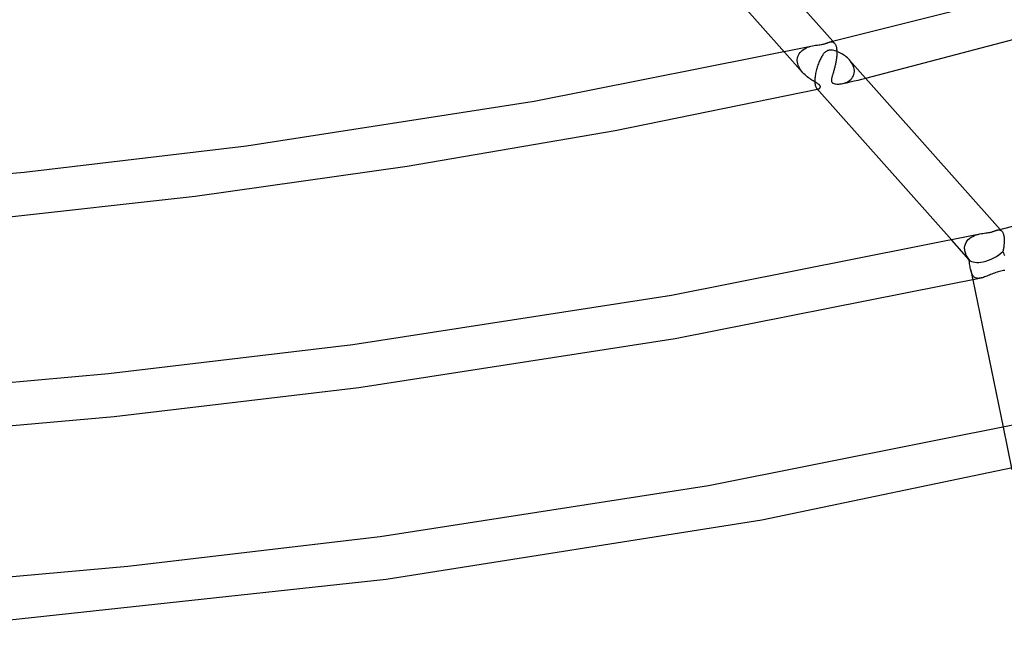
# Model space of a CAD drawing. Header units: millimetres. Extents: x -657 to 657, y -323 to 528.
# Tile 65 of 131: x 72 to 163, y 111 to 167. Entities that reach past the tile are written whole.
import ezdxf

# ---------------------------------------------------------------- set-up
doc = ezdxf.new("R2010")
doc.units = ezdxf.units.MM
doc.layers.add('HIDDEN', color=7, linetype='Continuous')
doc.layers.add('THICK', color=7, linetype='Continuous')

msp = doc.modelspace()

# ---------------------------------------------------------------- linework, layer by layer
at = {"layer": 'HIDDEN'}
for p, q in [((144.739, 164.56), (144.881, 164.611)), ((144.881, 164.611), (145.028, 164.655)), ((145.028, 164.655), (145.178, 164.691)), ((146.804, 165.053), (146.847, 165.062)), ((146.847, 165.062), (146.89, 165.067)), ((146.89, 165.067), (146.932, 165.07)), ((146.932, 165.07), (146.973, 165.068)), ((146.973, 165.068), (147.013, 165.063)), ((147.013, 165.063), (147.052, 165.054)), ((147.052, 165.054), (147.089, 165.041)), ((147.225, 164.942), (147.072, 165.113)), ((147.089, 165.041), (147.125, 165.024)), ((147.125, 165.024), (147.16, 165.001)), ((147.16, 165.001), (147.193, 164.975)), ((147.193, 164.975), (147.224, 164.943)), ((147.224, 164.943), (147.254, 164.906)), ((147.254, 164.906), (147.282, 164.864)), ((147.282, 164.864), (147.309, 164.816)), ((147.309, 164.816), (147.333, 164.763)), ((147.333, 164.763), (147.355, 164.705)), ((147.355, 164.705), (147.375, 164.641)), ((147.375, 164.641), (147.392, 164.571)), ((144.296, 162.217), (142.595, 164.126)), ((143.801, 163.572), (143.836, 163.71)), ((143.836, 163.71), (143.887, 163.841)), ((143.887, 163.841), (143.955, 163.963)), ((143.955, 163.963), (144.036, 164.076)), ((144.036, 164.076), (144.13, 164.179)), ((144.13, 164.179), (144.235, 164.274)), ((144.235, 164.274), (144.349, 164.359)), ((144.349, 164.359), (144.472, 164.434)), ((144.472, 164.434), (144.603, 164.502)), ((144.603, 164.502), (144.739, 164.56)), ((147.392, 164.571), (147.407, 164.496)), ((147.407, 164.496), (147.419, 164.416)), ((147.423, 163.745), (147.415, 163.66)), ((147.419, 164.416), (147.428, 164.331)), ((147.43, 163.83), (147.423, 163.745)), ((147.428, 164.331), (147.434, 164.242)), ((147.434, 163.913), (147.43, 163.83)), ((147.434, 164.242), (147.435, 164.227)), ((147.437, 163.995), (147.434, 163.913)), ((147.435, 164.227), (147.436, 164.213)), ((147.436, 164.213), (147.436, 164.199)), ((147.436, 164.199), (147.437, 164.184)), ((147.437, 164.184), (147.437, 164.169)), ((147.437, 164.169), (147.438, 164.155)), ((147.438, 164.076), (147.437, 163.995)), ((147.438, 164.155), (147.438, 164.076)), ((143.783, 163.4), (143.784, 163.415)), ((143.783, 163.385), (143.783, 163.4)), ((143.783, 163.371), (143.783, 163.385)), ((143.783, 163.356), (143.783, 163.371)), ((143.783, 163.341), (143.783, 163.356)), ((143.796, 163.193), (143.783, 163.341)), ((143.784, 163.415), (143.785, 163.429)), ((143.785, 163.429), (143.801, 163.572)), ((143.825, 163.045), (143.796, 163.193)), ((143.871, 162.898), (143.825, 163.045)), ((143.933, 162.752), (143.871, 162.898)), ((147.265, 162.806), (147.245, 162.724)), ((147.284, 162.888), (147.265, 162.806)), ((147.303, 162.972), (147.284, 162.888)), ((147.321, 163.056), (147.303, 162.972)), ((147.338, 163.141), (147.321, 163.056)), ((147.354, 163.227), (147.338, 163.141)), ((147.368, 163.313), (147.354, 163.227)), ((147.382, 163.4), (147.368, 163.313)), ((147.395, 163.486), (147.382, 163.4)), ((147.406, 163.573), (147.395, 163.486)), ((147.415, 163.66), (147.406, 163.573)), ((148.711, 163.266), (148.604, 163.393)), ((148.806, 163.132), (148.711, 163.266)), ((148.888, 162.994), (148.806, 163.132)), ((148.957, 162.851), (148.888, 162.994)), ((149.009, 162.706), (148.957, 162.851)), ((144.008, 162.61), (143.933, 162.752)), ((144.095, 162.473), (144.008, 162.61)), ((144.192, 162.34), (144.095, 162.473)), ((144.298, 162.214), (144.192, 162.34)), ((144.397, 162.109), (144.298, 162.214)), ((144.499, 162.009), (144.397, 162.109)), ((144.604, 161.916), (144.499, 162.009)), ((144.711, 161.827), (144.604, 161.916)), ((147.017, 161.92), (146.999, 161.86)), ((147.035, 161.983), (147.017, 161.92)), ((147.055, 162.049), (147.035, 161.983)), ((147.075, 162.117), (147.055, 162.049)), ((147.096, 162.188), (147.075, 162.117)), ((147.118, 162.26), (147.096, 162.188)), ((147.139, 162.334), (147.118, 162.26)), ((147.161, 162.41), (147.139, 162.334)), ((147.182, 162.487), (147.161, 162.41)), ((147.204, 162.565), (147.182, 162.487)), ((147.225, 162.644), (147.204, 162.565)), ((147.245, 162.724), (147.225, 162.644)), ((148.898, 161.799), (148.966, 161.919)), ((148.966, 161.919), (149.016, 162.048)), ((149.044, 162.56), (149.009, 162.706)), ((149.016, 162.048), (149.049, 162.186)), ((149.061, 162.415), (149.044, 162.56)), ((149.049, 162.186), (149.062, 162.33)), ((149.062, 162.4), (149.061, 162.415)), ((149.062, 162.386), (149.062, 162.4)), ((149.063, 162.372), (149.062, 162.386)), ((149.062, 162.33), (149.063, 162.344)), ((149.063, 162.358), (149.063, 162.372)), ((149.063, 162.344), (149.063, 162.358)), ((144.82, 161.744), (144.711, 161.827)), ((144.928, 161.666), (144.82, 161.744)), ((145.035, 161.593), (144.928, 161.666)), ((145.14, 161.525), (145.035, 161.593)), ((145.242, 161.462), (145.14, 161.525)), ((145.34, 161.403), (145.242, 161.462)), ((145.433, 161.348), (145.34, 161.403)), ((145.52, 161.297), (145.433, 161.348)), ((145.6, 161.25), (145.52, 161.297)), ((145.667, 161.208), (145.6, 161.25)), ((145.722, 161.172), (145.667, 161.208)), ((145.764, 161.141), (145.722, 161.172)), ((145.798, 161.114), (145.764, 161.141)), ((145.827, 161.089), (145.798, 161.114)), ((145.851, 161.064), (145.827, 161.089)), ((145.872, 161.04), (145.851, 161.064)), ((145.888, 161.015), (145.872, 161.04)), ((145.901, 160.991), (145.888, 161.015)), ((145.911, 160.964), (145.901, 160.991)), ((145.916, 160.935), (145.911, 160.964)), ((146.935, 161.558), (146.932, 161.514)), ((146.932, 161.514), (146.934, 161.471)), ((146.934, 161.471), (146.939, 161.43)), ((146.94, 161.602), (146.935, 161.558)), ((146.939, 161.43), (146.95, 161.39)), ((146.948, 161.647), (146.94, 161.602)), ((146.958, 161.696), (146.948, 161.647)), ((146.95, 161.39), (146.968, 161.353)), ((146.97, 161.748), (146.958, 161.696)), ((146.968, 161.353), (146.991, 161.32)), ((146.984, 161.802), (146.97, 161.748)), ((146.999, 161.86), (146.984, 161.802)), ((146.991, 161.32), (147.021, 161.29)), ((147.021, 161.29), (147.058, 161.263)), ((147.058, 161.263), (147.105, 161.237)), ((147.105, 161.237), (147.165, 161.214)), ((147.165, 161.214), (147.24, 161.194)), ((147.24, 161.194), (147.328, 161.178)), ((147.328, 161.178), (147.425, 161.169)), ((147.425, 161.169), (147.528, 161.166)), ((147.528, 161.166), (147.637, 161.169)), ((147.637, 161.169), (147.749, 161.178)), ((147.749, 161.178), (147.866, 161.195)), ((147.866, 161.195), (147.995, 161.221)), ((147.967, 161.215), (148.324, 161.295)), ((147.995, 161.221), (148.124, 161.257)), ((148.124, 161.257), (148.253, 161.302)), ((148.253, 161.302), (148.38, 161.358)), ((148.324, 161.295), (148.682, 161.376)), ((148.38, 161.358), (148.502, 161.425)), ((148.502, 161.425), (148.617, 161.503)), ((148.617, 161.503), (148.722, 161.591)), ((148.682, 161.376), (149.039, 161.457)), ((148.722, 161.591), (148.817, 161.69)), ((148.817, 161.69), (148.898, 161.799)), ((149.039, 161.457), (149.397, 161.538)), ((149.397, 161.538), (149.754, 161.619)), ((149.754, 161.619), (150.111, 161.701)), ((145.565, 160.791), (145.597, 160.761)), ((145.597, 160.761), (145.63, 160.739)), ((145.63, 160.739), (145.664, 160.725)), ((145.648, 160.699), (145.666, 160.703)), ((145.664, 160.725), (145.698, 160.718)), ((145.666, 160.703), (145.683, 160.706)), ((145.683, 160.706), (145.7, 160.71)), ((145.698, 160.718), (145.733, 160.719)), ((145.7, 160.71), (145.718, 160.714)), ((145.718, 160.714), (145.735, 160.718)), ((145.733, 160.719), (145.767, 160.726)), ((145.735, 160.718), (145.752, 160.722)), ((145.767, 160.726), (145.8, 160.739)), ((145.8, 160.739), (145.83, 160.758)), ((145.83, 160.758), (145.857, 160.781)), ((145.857, 160.781), (145.88, 160.808)), ((145.88, 160.808), (145.898, 160.838)), ((145.898, 160.838), (145.911, 160.871)), ((145.911, 160.871), (145.917, 160.904)), ((145.917, 160.904), (145.916, 160.935)), ((160.475, 147.295), (160.639, 147.335)), ((162.26, 147.696), (162.3, 147.704)), ((162.3, 147.704), (162.339, 147.709)), ((162.339, 147.709), (162.378, 147.712)), ((162.378, 147.712), (162.416, 147.712)), ((162.416, 147.712), (162.453, 147.709)), ((162.453, 147.709), (162.489, 147.702)), ((162.489, 147.702), (162.523, 147.692)), ((162.523, 147.692), (162.557, 147.678)), ((162.682, 147.584), (162.528, 147.756)), ((162.557, 147.678), (162.589, 147.661)), ((162.589, 147.661), (162.621, 147.64)), ((162.621, 147.64), (162.651, 147.616)), ((162.651, 147.616), (162.679, 147.587)), ((162.679, 147.587), (162.707, 147.553)), ((162.707, 147.553), (162.733, 147.515)), ((162.733, 147.515), (162.758, 147.472)), ((162.758, 147.472), (162.781, 147.425)), ((162.781, 147.425), (162.802, 147.373)), ((162.802, 147.373), (162.821, 147.317)), ((159.674, 144.947), (158.052, 146.768)), ((159.309, 146.401), (159.379, 146.551)), ((159.379, 146.551), (159.469, 146.689)), ((159.469, 146.689), (159.577, 146.813)), ((159.577, 146.813), (159.701, 146.925)), ((159.701, 146.925), (159.839, 147.023)), ((159.839, 147.023), (159.987, 147.109)), ((159.987, 147.109), (160.145, 147.182)), ((160.145, 147.182), (160.31, 147.245)), ((160.31, 147.245), (160.475, 147.295)), ((162.821, 147.317), (162.838, 147.256)), ((162.838, 147.256), (162.853, 147.19)), ((162.853, 147.19), (162.866, 147.119)), ((162.866, 147.119), (162.877, 147.045)), ((162.883, 146.425), (162.876, 146.347)), ((162.877, 147.045), (162.885, 146.966)), ((162.888, 146.501), (162.883, 146.425)), ((162.885, 146.966), (162.89, 146.884)), ((162.892, 146.577), (162.888, 146.501)), ((162.89, 146.884), (162.891, 146.87)), ((162.891, 146.87), (162.892, 146.855)), ((162.892, 146.855), (162.892, 146.841)), ((162.892, 146.841), (162.893, 146.826)), ((162.894, 146.652), (162.892, 146.577)), ((162.893, 146.826), (162.893, 146.812)), ((162.893, 146.812), (162.894, 146.797)), ((162.894, 146.797), (162.895, 146.725)), ((162.895, 146.725), (162.894, 146.652)), ((159.239, 146.028), (159.24, 146.042)), ((159.239, 146.013), (159.239, 146.028)), ((159.239, 145.998), (159.239, 146.013)), ((159.24, 145.983), (159.239, 145.998)), ((159.24, 146.057), (159.241, 146.072)), ((159.24, 146.042), (159.24, 146.057)), ((159.246, 145.884), (159.24, 145.983)), ((159.241, 146.072), (159.263, 146.24)), ((159.26, 145.784), (159.246, 145.884)), ((159.282, 145.684), (159.26, 145.784)), ((159.263, 146.24), (159.309, 146.401)), ((159.312, 145.584), (159.282, 145.684)), ((159.349, 145.485), (159.312, 145.584)), ((162.796, 145.796), (162.781, 145.719)), ((162.781, 145.719), (162.819, 145.593)), ((162.811, 145.874), (162.796, 145.796)), ((162.824, 145.953), (162.811, 145.874)), ((162.819, 145.593), (162.863, 145.47)), ((162.837, 146.032), (162.824, 145.953)), ((162.848, 146.111), (162.837, 146.032)), ((162.859, 146.19), (162.848, 146.111)), ((162.868, 146.269), (162.859, 146.19)), ((162.876, 146.347), (162.868, 146.269)), ((159.392, 145.387), (159.349, 145.485)), ((159.442, 145.291), (159.392, 145.387)), ((159.497, 145.197), (159.442, 145.291)), ((159.558, 145.105), (159.497, 145.197)), ((159.623, 145.015), (159.558, 145.105)), ((159.65, 144.87), (159.623, 145.015)), ((159.675, 144.727), (159.65, 144.87)), ((159.698, 144.588), (159.675, 144.727)), ((162.863, 145.47), (162.914, 145.35)), ((159.72, 144.454), (159.698, 144.588)), ((159.742, 144.326), (159.72, 144.454)), ((159.763, 144.203), (159.742, 144.326)), ((159.786, 144.086), (159.763, 144.203)), ((159.809, 143.981), (159.786, 144.086)), ((159.786, 144.086), (159.99, 143.097)), ((159.835, 143.88), (159.809, 143.981)), ((159.863, 143.785), (159.835, 143.88)), ((159.895, 143.696), (159.863, 143.785)), ((159.931, 143.613), (159.895, 143.696)), ((159.972, 143.537), (159.931, 143.613)), ((160.017, 143.469), (159.972, 143.537)), ((160.068, 143.409), (160.017, 143.469)), ((160.124, 143.357), (160.068, 143.409)), ((160.187, 143.314), (160.124, 143.357)), ((160.255, 143.281), (160.187, 143.314)), ((160.328, 143.257), (160.255, 143.281)), ((160.408, 143.242), (160.328, 143.257)), ((160.493, 143.236), (160.408, 143.242)), ((160.583, 143.239), (160.493, 143.236)), ((160.677, 143.25), (160.583, 143.239)), ((160.775, 143.269), (160.677, 143.25)), ((162.797, 129.494), (163.605, 125.577))]:
    msp.add_line(p, q, dxfattribs=at)
for start_param, end_param in [(-2.057807, -1.014116), (-3.101498, -3.01663), (-3.01663, -2.057807)]:
    msp.add_ellipse((161.439, 145.972), major_axis=(1.836, 0.922), ratio=0.475053, start_param=start_param, end_param=end_param, dxfattribs=at)
at = {"layer": 'THICK'}
for p, q in [((147.072, 165.113), (132.34, 181.659)), ((142.595, 164.126), (129.295, 179.063)), ((146.805, 165.053), (177.652, 172.88)), ((150.111, 161.701), (184.545, 170.752)), ((119.485, 159.592), (145.178, 164.691)), ((145.178, 164.691), (145.329, 164.722)), ((145.329, 164.722), (145.479, 164.747)), ((145.479, 164.747), (145.624, 164.767)), ((145.624, 164.767), (145.761, 164.785)), ((145.761, 164.785), (145.88, 164.801)), ((145.88, 164.801), (145.977, 164.814)), ((145.977, 164.814), (146.057, 164.827)), ((146.057, 164.827), (146.132, 164.842)), ((146.132, 164.842), (146.205, 164.858)), ((146.205, 164.858), (146.273, 164.876)), ((146.273, 164.876), (146.337, 164.894)), ((146.337, 164.894), (146.396, 164.913)), ((146.396, 164.913), (146.45, 164.932)), ((146.45, 164.932), (146.501, 164.951)), ((146.501, 164.951), (146.549, 164.969)), ((146.549, 164.969), (146.594, 164.986)), ((146.594, 164.986), (146.636, 165.002)), ((146.636, 165.002), (146.678, 165.017)), ((146.678, 165.017), (146.721, 165.031)), ((146.721, 165.031), (146.763, 165.043)), ((146.763, 165.043), (146.804, 165.053)), ((146.039, 163.703), (145.992, 163.621)), ((146.086, 163.781), (146.039, 163.703)), ((146.134, 163.853), (146.086, 163.781)), ((146.183, 163.92), (146.134, 163.853)), ((146.232, 163.981), (146.183, 163.92)), ((146.282, 164.037), (146.232, 163.981)), ((146.333, 164.089), (146.282, 164.037)), ((146.389, 164.137), (146.333, 164.089)), ((146.449, 164.181), (146.389, 164.137)), ((146.514, 164.219), (146.449, 164.181)), ((146.584, 164.251), (146.514, 164.219)), ((146.661, 164.275), (146.584, 164.251)), ((146.744, 164.291), (146.661, 164.275)), ((146.835, 164.298), (146.744, 164.291)), ((146.936, 164.295), (146.835, 164.298)), ((147.047, 164.282), (146.936, 164.295)), ((147.159, 164.261), (147.047, 164.282)), ((147.269, 164.232), (147.159, 164.261)), ((147.377, 164.198), (147.269, 164.232)), ((147.49, 164.157), (147.377, 164.198)), ((147.605, 164.108), (147.49, 164.157)), ((147.724, 164.053), (147.605, 164.108)), ((147.844, 163.989), (147.724, 164.053)), ((147.964, 163.92), (147.844, 163.989)), ((148.081, 163.844), (147.964, 163.92)), ((148.195, 163.764), (148.081, 163.844)), ((148.305, 163.678), (148.195, 163.764)), ((145.657, 162.835), (145.622, 162.724)), ((145.694, 162.943), (145.657, 162.835)), ((145.732, 163.049), (145.694, 162.943)), ((145.772, 163.152), (145.732, 163.049)), ((145.814, 163.253), (145.772, 163.152)), ((145.856, 163.35), (145.814, 163.253)), ((145.9, 163.444), (145.856, 163.35)), ((145.945, 163.534), (145.9, 163.444)), ((145.992, 163.621), (145.945, 163.534)), ((148.41, 163.588), (148.305, 163.678)), ((148.51, 163.493), (148.41, 163.588)), ((148.604, 163.393), (148.51, 163.493)), ((162.528, 147.756), (148.609, 163.388)), ((145.443, 161.926), (145.429, 161.815)), ((145.46, 162.039), (145.443, 161.926)), ((145.481, 162.153), (145.46, 162.039)), ((145.504, 162.269), (145.481, 162.153)), ((145.53, 162.383), (145.504, 162.269)), ((145.558, 162.498), (145.53, 162.383)), ((145.589, 162.611), (145.558, 162.498)), ((145.622, 162.724), (145.589, 162.611)), ((145.409, 161.53), (145.408, 161.516)), ((145.408, 161.516), (145.408, 161.383)), ((145.408, 161.383), (145.415, 161.261)), ((145.41, 161.559), (145.409, 161.545)), ((145.409, 161.545), (145.409, 161.53)), ((145.411, 161.588), (145.41, 161.573)), ((145.41, 161.573), (145.41, 161.559)), ((145.412, 161.602), (145.411, 161.588)), ((145.419, 161.707), (145.412, 161.602)), ((145.415, 161.261), (145.428, 161.15)), ((145.429, 161.815), (145.419, 161.707)), ((145.428, 161.15), (145.447, 161.052)), ((145.447, 161.052), (145.47, 160.968)), ((145.47, 160.968), (145.498, 160.897)), ((126.954, 156.887), (145.648, 160.699)), ((145.498, 160.897), (145.53, 160.838)), ((145.53, 160.838), (145.565, 160.791)), ((158.052, 146.768), (145.564, 160.792)), ((92.909, 155.473), (119.485, 159.592)), ((107.768, 153.588), (126.954, 156.887)), ((162.261, 147.696), (196.422, 156.36)), ((72.378, 153.044), (92.909, 155.473)), ((51.544, 151.217), (72.378, 153.044)), ((88.167, 150.823), (107.768, 153.588)), ((68.232, 148.611), (88.167, 150.823)), ((132.178, 141.683), (160.633, 147.334)), ((160.639, 147.335), (160.788, 147.365)), ((160.788, 147.365), (160.932, 147.389)), ((160.932, 147.389), (161.071, 147.409)), ((161.071, 147.409), (161.204, 147.426)), ((161.204, 147.426), (161.323, 147.442)), ((161.323, 147.442), (161.421, 147.455)), ((161.421, 147.455), (161.502, 147.468)), ((161.502, 147.468), (161.574, 147.482)), ((161.574, 147.482), (161.644, 147.496)), ((161.644, 147.496), (161.71, 147.513)), ((161.71, 147.513), (161.771, 147.53)), ((161.771, 147.53), (161.828, 147.548)), ((161.828, 147.548), (161.88, 147.566)), ((161.88, 147.566), (161.93, 147.584)), ((161.93, 147.584), (161.977, 147.601)), ((161.977, 147.601), (162.02, 147.618)), ((162.02, 147.618), (162.061, 147.633)), ((162.061, 147.633), (162.102, 147.648)), ((162.102, 147.648), (162.142, 147.662)), ((162.142, 147.662), (162.181, 147.675)), ((162.181, 147.675), (162.221, 147.686)), ((162.221, 147.686), (162.26, 147.696)), ((161.995, 143.723), (161.877, 143.677)), ((162.114, 143.767), (161.995, 143.723)), ((162.232, 143.807), (162.114, 143.767)), ((162.351, 143.844), (162.232, 143.807)), ((162.469, 143.877), (162.351, 143.844)), ((162.586, 143.905), (162.469, 143.877)), ((162.708, 143.93), (162.586, 143.905)), ((162.828, 143.949), (162.708, 143.93)), ((162.943, 143.963), (162.828, 143.949)), ((132.499, 137.678), (160.774, 143.268)), ((159.99, 143.097), (162.797, 129.494)), ((160.875, 143.294), (160.775, 143.269)), ((160.978, 143.324), (160.875, 143.294)), ((161.084, 143.36), (160.978, 143.324)), ((161.192, 143.399), (161.084, 143.36)), ((161.302, 143.442), (161.192, 143.399)), ((161.414, 143.487), (161.302, 143.442)), ((161.528, 143.534), (161.414, 143.487)), ((161.643, 143.582), (161.528, 143.534)), ((161.759, 143.63), (161.643, 143.582)), ((161.877, 143.677), (161.759, 143.63)), ((102.744, 137.121), (132.178, 141.683)), ((103.276, 133.156), (132.499, 137.678)), ((80.176, 134.448), (102.744, 137.121)), ((57.276, 132.434), (80.176, 134.448)), ((80.696, 130.48), (103.276, 133.156)), ((57.788, 128.461), (80.696, 130.48)), ((135.596, 124.126), (164.91, 129.959)), ((140.498, 120.944), (173.842, 127.895)), ((105.268, 119.421), (135.596, 124.126)), ((105.799, 115.457), (140.498, 120.944)), ((81.951, 116.663), (105.268, 119.421)), ((58.29, 114.591), (81.951, 116.663)), ((66.472, 111.213), (105.799, 115.457))]:
    msp.add_line(p, q, dxfattribs=at)

doc.saveas('drawing.dxf')
